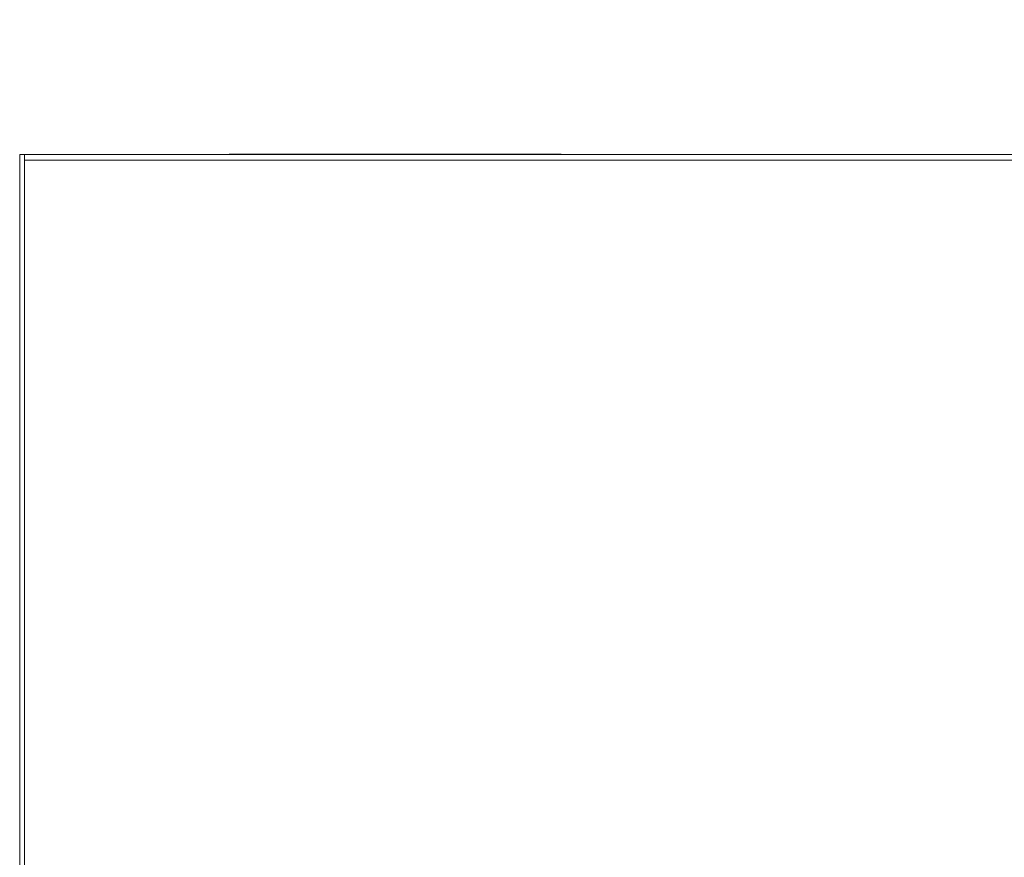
# Model space of a CAD drawing. Header units: millimetres. Extents: x -41881 to 54113, y -9946 to 101810.
# Tile 32 of 105: x -1582 to -840, y 11540 to 12170. Entities that reach past the tile are written whole.
import ezdxf

# ---------------------------------------------------------------- set-up
doc = ezdxf.new("R2010")
doc.units = ezdxf.units.MM
for name, color, linetype, lineweight in [('CERNA', 7, 'Continuous', 15), ('UT-potrubi_privodni', 3, 'Continuous', 50), ('UT-texty_stredni', 7, 'Continuous', 25)]:
    doc.layers.add(name, color=color, linetype=linetype, lineweight=lineweight)
doc.layers.add('T-komin', color=2, linetype='Continuous')
doc.styles.get("Standard").update_dxf_attribs({"font": 'ic-simplex.shx', "width": 0.8})
doc.dimstyles.new('CADKON', dxfattribs={"dimscale": 50, "dimtxt": 2.5, "dimasz": 2.5, "dimexe": 1.8, "dimexo": 0, "dimgap": 0.6, "dimtad": 1, "dimrnd": 10, "dimtxsty": 'Standard', "dimblk1": 'OBLIQUE', "dimblk2": 'OBLIQUE', "dimsah": 1, "dimcen": 2.5, "dimadec": 1, "dimazin": 2, "dimtfac": 1, "dimtdec": 4, "dimtix": 1, "dimtmove": 2, "dimatfit": 3, "dimldrblk": 'OPEN30', "dimfxl": 5, "dimtfill": 1, "dimtolj": 1, "dimarcsym": 0})

# ---------------------------------------------------------------- blocks, each defined once
blk = doc.blocks.new('_OBLIQUE')
at = {"color": 0, "linetype": 'ByBlock'}
blk.add_line((-0.5, -0.5), (0.5, 0.5), dxfattribs=at)
blk = doc.blocks.new('CONDENSINOX_50_2')
at = {"layer": 'CERNA'}
for points in [[(-743.76, 3773.74), (106.79, 3773.74)], [(-743.76, 3773.74), (-743.76, 211.07)], [(-740.12, 3773.74), (-740.12, 3769.47)], [(-740.12, 3769.46), (111.07, 3769.46)], [(-740.12, 3769.46), (-740.12, 215.35)]]:
    blk.add_lwpolyline(points, dxfattribs=at)

msp = doc.modelspace()

# ---------------------------------------------------------------- linework, layer by layer
at = {"layer": 'T-komin', "linetype": 'ByBlock', "lineweight": -2, "ltscale": 150}
for p, q in [((-1174.146, 12068.827), (-1424.146, 12068.827)), ((-1219.146, 12068.827), (-1379.146, 12068.827))]:
    msp.add_line(p, q, dxfattribs=at)

# ---------------------------------------------------------------- block references
at = {"layer": 'UT-potrubi_privodni', "ltscale": 10}
msp.add_blockref('CONDENSINOX_50_2', (-838.126, 8295.091), dxfattribs=at)

# ---------------------------------------------------------------- leaders
at = {"layer": 'UT-texty_stredni', "ltscale": 10}
msp.add_leader([(-547.177, 11695.262), (-1090.519, 13798.636)], dimstyle='CADKON', override={"dimscale": 1, "dimasz": 125, "dimtih": 0, "dimtoh": 0, "dimrnd": 0, "dimclrd": 0, "dimtix": 0, "dimtofl": 0, "dimldrblk": 'Dot'}, dxfattribs=at)

doc.saveas('drawing.dxf')
